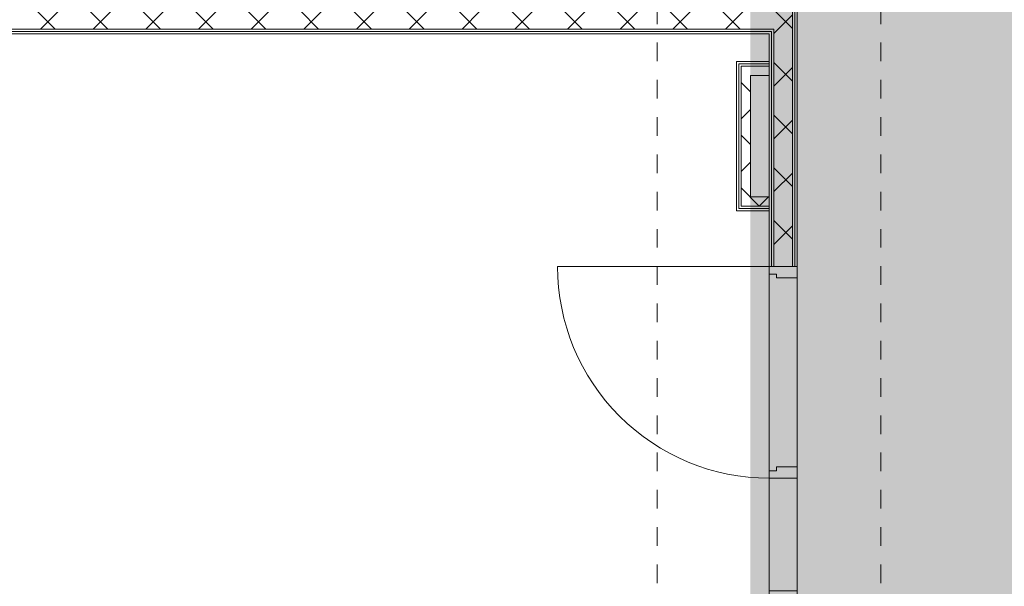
# Model space of a CAD drawing. Header units: metres. Extents: x -52 to 123, y -78 to 33.
# Tile 60 of 112: x 65.33 to 70.62, y -27.94 to -24.9. Entities that reach past the tile are written whole.
import ezdxf

# ---------------------------------------------------------------- set-up
doc = ezdxf.new("R2010")
doc.units = ezdxf.units.M
doc.linetypes.add('Rasterlinie', pattern=[0.019, 0.01, -0.003, 0.003, -0.003])
doc.linetypes.add('Über Schnittebene 1', pattern=[0.001, 0, -0.001])
for name, color, linetype, lineweight in [('A_Detailelemente', 7, 'Continuous', 9), ('A_Geschossdecken', 7, 'Continuous', 9), ('A_Raster', 7, 'Continuous', 9), ('A_Türen', 7, 'Continuous', 9), ('A_Türen_Rahmen', 7, 'Continuous', 9), ('A_Wände', 7, 'Continuous', 9), ('A_Wände_Schraffur', 7, 'Continuous', 18)]:
    doc.layers.add(name, color=color, linetype=linetype, lineweight=lineweight)
pattern_1 = [(45, (1.421, 2.104), (-0.1414213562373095, 0.1414213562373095), []), (135, (1.421, 2.104), (-0.1414213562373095, -0.1414213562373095), [])]

# ---------------------------------------------------------------- blocks, each defined once
blk = doc.blocks.new('GSH_Tuer_I_1flg_SZ_OL_SL - 1800_1135x3200_2135_Voll-4240666-BS_Übersicht_O1_BRANDSCHUTZ')
at = {"layer": 'A_Türen'}
for p, q in [((0.8999999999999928, 1.224434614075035), (0.8999999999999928, 0.0894346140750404)), ((-0.2350000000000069, 0.0894346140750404), (-0.900000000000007, 0.0894346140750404))]:
    blk.add_line(p, q, dxfattribs=at)
at = {"layer": 'A_Türen', "linetype": 'Über Schnittebene 1'}
for p, q in [((-0.900000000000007, 0.0894346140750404), (0.8999999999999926, 0.0894346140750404)), ((0.8999999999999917, -0.06056538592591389), (-0.9000000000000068, -0.06056538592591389))]:
    blk.add_line(p, q, dxfattribs=at)
at = {"layer": 'A_Türen'}
blk.add_arc((0.8999999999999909, 0.08943461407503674), 1.134999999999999, 89.99999999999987, 179.9999999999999, dxfattribs=at)
at = {"layer": 'A_Türen_Rahmen'}
for p, q in [((-0.8400000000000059, 0.08943461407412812), (-0.9000000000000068, 0.08943461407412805)), ((-0.8400000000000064, -0.06056538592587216), (-0.8400000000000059, 0.08943461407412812)), ((-0.2350000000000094, 0.08943461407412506), (-0.8400000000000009, 0.08943461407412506)), ((-0.195000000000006, 0.08943461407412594), (-0.235000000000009, 0.08943461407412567)), ((-0.235000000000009, 0.08943461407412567), (-0.2350000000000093, -0.06056538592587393)), ((-0.1950000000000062, 0.04943461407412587), (-0.195000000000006, 0.08943461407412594)), ((0.8999999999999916, 0.08943461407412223), (0.8599999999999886, 0.08943461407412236)), ((0.8599999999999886, 0.08943461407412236), (0.8599999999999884, 0.04943461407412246)), ((-0.175000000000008, 0.04943461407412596), (-0.1950000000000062, 0.04943461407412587)), ((-0.1750000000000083, -0.06056538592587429), (-0.175000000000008, 0.04943461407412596)), ((0.8599999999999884, 0.04943461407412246), (0.8399999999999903, 0.04943461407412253)), ((0.8399999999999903, 0.04943461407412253), (0.83999999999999, -0.06056538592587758)), ((-0.9000000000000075, -0.06056538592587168), (-0.8400000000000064, -0.06056538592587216)), ((-0.8400000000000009, -0.06056538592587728), (-0.2350000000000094, -0.06056538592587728)), ((-0.2350000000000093, -0.06056538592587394), (-0.1750000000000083, -0.06056538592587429)), ((0.83999999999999, -0.06056538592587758), (0.899999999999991, -0.06056538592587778))]:
    blk.add_line(p, q, dxfattribs=at)

msp = doc.modelspace()

# ---------------------------------------------------------------- hatches: boundary and pattern name
at = {"layer": 'A_Detailelemente', "true_color": 0xc2e2c4}
msp.add_hatch(color=254, dxfattribs=at).paths.add_polyline_path([(69.72974169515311, -33.19696157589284), (74.10600751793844, -33.19696157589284), (74.10600751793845, -7.946961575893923), (74.08600751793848, -7.946961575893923), (74.08600751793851, -3.446961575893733), (74.10600751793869, -3.446961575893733), (74.10600751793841, 21.89803842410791), (69.43200751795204, 21.89803842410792), (69.43200751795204, -11.84696157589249), (54.36000751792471, -11.84696157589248), (54.36000751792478, -16.4219615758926), (69.50600751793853, -16.4219615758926), (69.50600751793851, -33.19696157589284), (69.70600751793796, -33.19696157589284)], flags=0)
at = {"layer": 'A_Detailelemente', "true_color": 0xebdb14}
h = msp.add_hatch(color=40, dxfattribs=at)
h.paths.add_polyline_path([(66.5812054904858, -33.34696157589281), (69.60600751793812, -33.34696157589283), (69.60600751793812, -33.19696157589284), (69.50600751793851, -33.19696157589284), (69.50600751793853, -16.4219615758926), (54.36000751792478, -16.4219615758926), (54.36000751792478, -16.32196157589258), (54.2800075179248, -16.32196157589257), (54.2800075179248, -16.4219615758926), (53.70600751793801, -16.4219615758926), (53.705843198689, -33.26696157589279), (53.60600751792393, -33.26696157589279), (53.60809395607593, -33.34696157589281), (66.23056203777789, -33.34696157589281)], flags=0)
h.paths.add_polyline_path([(61.01850751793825, -33.09696157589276), (53.9560075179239, -33.09696157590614), (53.9560075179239, -16.67196157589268), (69.2560075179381, -16.6719615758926), (69.25600751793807, -33.09696157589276), (61.03100751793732, -33.09696157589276)], flags=0)
at = {"layer": 'A_Wände_Schraffur', "lineweight": 9}
h = msp.add_hatch(dxfattribs=at)
h.set_pattern_fill('FP_2', color=256, style=0, pattern_type=2)
h.set_pattern_definition(pattern_1)
h.paths.add_polyline_path([(69.48100751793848, -33.19696157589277), (69.48100751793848, -28.0219615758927), (69.38100751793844, -28.0219615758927), (69.38100751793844, -33.19696157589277)], flags=0)
h.paths.add_polyline_path([(69.48100751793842, -26.22196157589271), (69.48100751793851, -20.37196157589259), (69.38100751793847, -20.37196157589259), (69.38100751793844, -26.22196157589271), (69.45526236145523, -26.22196157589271)], flags=0)
h.paths.add_polyline_path([(69.43200751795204, -18.57196157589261), (69.48100751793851, -18.57196157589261), (69.48100751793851, -16.44696157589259), (69.38100751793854, -16.44696157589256), (69.38100751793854, -18.57196157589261)], flags=0)
h = msp.add_hatch(dxfattribs=at)
h.set_pattern_fill('FP_2', color=256, style=0, pattern_type=2)
h.set_pattern_definition(pattern_1)
h.paths.add_polyline_path([(58.32084005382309, -24.94696157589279), (59.89100751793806, -24.94696157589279), (59.89100751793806, -24.84696157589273), (53.83100751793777, -24.84696157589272), (53.83100751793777, -24.94696157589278), (58.29681832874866, -24.94696157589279)], flags=0)
h.paths.add_polyline_path([(66.37702792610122, -24.94696157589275), (69.38100751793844, -24.94696157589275), (69.38100751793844, -24.84696157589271), (60.90100751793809, -24.8469615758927), (60.90100751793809, -24.94696157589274), (66.23056203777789, -24.94696157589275)], flags=0)
h = msp.add_hatch(dxfattribs=at)
h.set_pattern_fill('FP_2', color=256, style=0, pattern_type=2)
h.set_pattern_definition(pattern_1)
h.paths.add_polyline_path([(69.2060075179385, -25.89696157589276), (69.3560075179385, -25.89696157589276), (69.3560075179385, -25.84696157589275), (69.25600751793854, -25.84696157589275), (69.25600751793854, -25.19696157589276), (69.3560075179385, -25.19696157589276), (69.3560075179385, -25.14696157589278), (69.2060075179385, -25.14696157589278), (69.2060075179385, -25.40031229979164)], flags=0)

# ---------------------------------------------------------------- linework, layer by layer
at = {"layer": 'A_Geschossdecken'}
for p, q in [((69.35600751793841, -27.31696157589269), (69.35600751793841, -26.26196157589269)), ((69.50600751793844, -26.28196157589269), (69.50600751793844, -27.29696157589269))]:
    msp.add_line(p, q, dxfattribs=at)
at = {"layer": 'A_Raster', "linetype": 'Rasterlinie'}
for p, q in [((68.75600751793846, -64.1202091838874), (68.75600751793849, 31.55705536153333)), ((69.9560075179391, -64.1202091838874), (69.95600751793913, 31.55705536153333))]:
    msp.add_line(p, q, dxfattribs=at)
at = {"layer": 'A_Wände'}
for p, q in [((69.48100751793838, -26.2219615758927), (69.48100751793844, -20.37196157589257)), ((69.49350751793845, -26.2219615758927), (69.49350751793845, -20.37196157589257)), ((61.0060075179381, -24.94696157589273), (69.3810075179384, -24.94696157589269)), ((61.01850751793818, -24.9594615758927), (69.36850751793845, -24.9594615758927)), ((69.3685075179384, -26.22196157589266), (69.3685075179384, -24.9594615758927)), ((69.3810075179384, -26.22196157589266), (69.3810075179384, -24.94696157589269)), ((69.19350751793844, -25.90946157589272), (69.19350751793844, -25.13446157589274)), ((69.35600751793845, -25.13446157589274), (69.19350751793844, -25.13446157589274)), ((69.35600751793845, -25.14696157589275), (69.20600751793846, -25.14696157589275)), ((69.20600751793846, -25.89696157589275), (69.20600751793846, -25.14696157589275)), ((69.25600751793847, -25.84696157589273), (69.25600751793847, -25.19696157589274)), ((69.35600751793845, -25.19696157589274), (69.25600751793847, -25.19696157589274)), ((69.25600751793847, -25.84696157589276), (69.35600751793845, -25.84696157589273)), ((69.19350751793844, -25.90946157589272), (69.35600751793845, -25.90946157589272)), ((69.20600751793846, -25.89696157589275), (69.35600751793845, -25.89696157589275))]:
    msp.add_line(p, q, dxfattribs=at)
at = {"layer": 'A_Wände', "lineweight": 18}
for p, q in [((69.50600751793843, -26.2219615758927), (69.50600751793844, -20.37196157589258)), ((61.03100751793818, -24.9719615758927), (69.35600751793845, -24.9719615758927)), ((69.35600751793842, -24.9719615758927), (69.35600751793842, -26.2219615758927)), ((69.18100751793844, -25.12196157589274), (69.18100751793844, -25.92196157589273)), ((69.35600751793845, -25.12196157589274), (69.18100751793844, -25.12196157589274)), ((69.18100751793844, -25.92196157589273), (69.35600751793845, -25.92196157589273)), ((69.35600751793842, -26.2219615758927), (69.50600751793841, -26.2219615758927))]:
    msp.add_line(p, q, dxfattribs=at)

# ---------------------------------------------------------------- block references
at = {"layer": 'A_Türen', "rotation": 89.9999999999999}
msp.add_blockref('GSH_Tuer_I_1flg_SZ_OL_SL - 1800_1135x3200_2135_Voll-4240666-BS_Übersicht_O1_BRANDSCHUTZ', (69.4454421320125, -27.12196157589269), dxfattribs=at)

doc.saveas('drawing.dxf')
